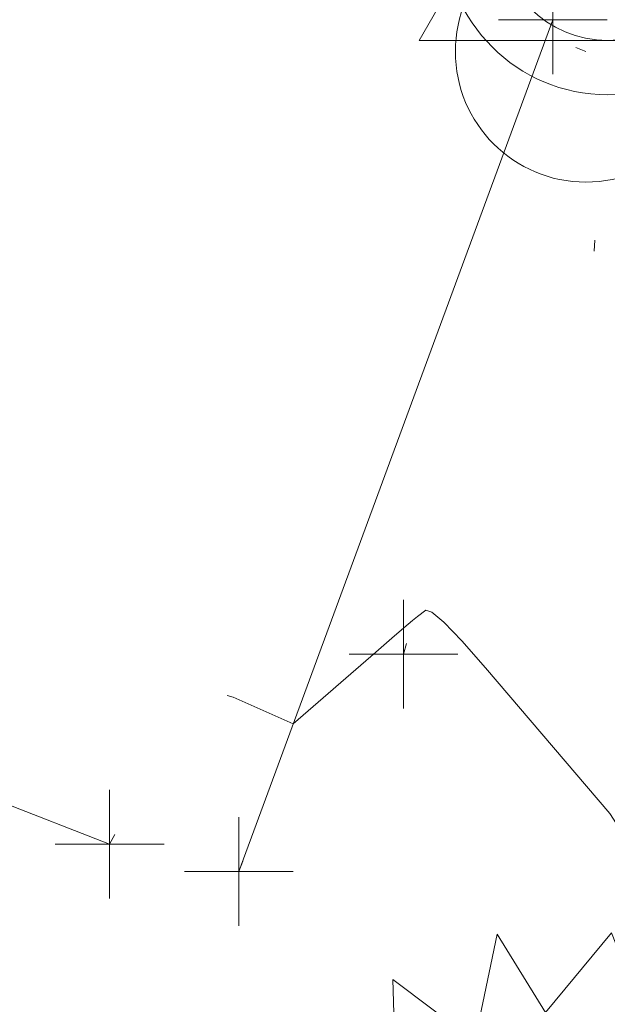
# Model space of a CAD drawing. Extents: x 413123 to 1465301, y 377724 to 504150.
# Tile 26 of 256: x 1463255 to 1463260, y 433196 to 433205. Entities that reach past the tile are written whole.
import ezdxf

# ---------------------------------------------------------------- set-up
doc = ezdxf.new("R2010")
doc.units = 0
doc.header["$MEASUREMENT"] = 0
for name, pattern in [('DGN Style 1', [8.732639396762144, 0.01453018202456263, -8.71810921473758]), ('DGN Style 3', [20.34225483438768, 14.53018202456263, -5.812072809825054]), ('DGN Style 5', [10.171127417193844, 4.35905460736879, -5.812072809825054]), ('ohcombex', [0])]:
    doc.linetypes.add(name, pattern=pattern)
for name, color, linetype, lineweight in [('DT_X_Contour_Minor', 136, 'DGN Style 3', 0), ('DT_X_Terrain_Ground_Line', 92, 'DGN Style 3', 13), ('GE_X_Cells', 40, 'Continuous', 0), ('PM_X_Parking_Lot_Stall', 7, 'DGN Style 5', 0), ('PV_X_Curb', 120, 'DGN Style 1', 0), ('PV_X_EOP', 7, 'DGN Style 3', 0), ('SV_Control_Point', 6, 'Continuous', 0), ('SV_X_Mon_Cells_Found', 7, 'Continuous', 0), ('UT_X_Overhead_Combined', 30, 'ohcombex', 0), ('VG_X_Cells', 3, 'Continuous', 0), ('VG_X_Flower_Bed', 3, 'DGN Style 1', 0)]:
    doc.layers.add(name, color=color, linetype=linetype, lineweight=lineweight)
doc.layers.add('SV_Observation (Construction)', color=97, linetype='DGN Style 1', lineweight=0, transparency=0.9)
doc.layers.add('SV_X_Shot_Marker (Construction)', color=40, linetype='Continuous', lineweight=0, transparency=0.5)

# ---------------------------------------------------------------- blocks, each defined once
blk = doc.blocks.new('PC_7')
at = {"layer": 'GE_X_Cells', "color": 52, "linetype": 'Continuous', "lineweight": 0}
blk.add_circle((1.455191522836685e-11, 0), 0.075, dxfattribs=at)
blk = doc.blocks.new('SVPT_2536')
at = {"layer": 'SV_X_Shot_Marker (Construction)', "transparency": 33554495}
for p, q in [((0, 0.02500000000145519), (0, -0.02499999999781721)), ((-0.02499999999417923, 3.637978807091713e-12), (0.02500000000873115, 3.637978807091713e-12))]:
    blk.add_line(p, q, dxfattribs=at)
blk.add_point((0, 3.637978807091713e-12), dxfattribs=at)
blk = doc.blocks.new('SVPT_2537')
at = {"layer": 'SV_X_Shot_Marker (Construction)', "transparency": 33554495}
for p, q in [((0, 0.02499999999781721), (0, -0.02500000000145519)), ((-0.02499999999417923, 0), (0.02499999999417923, 0))]:
    blk.add_line(p, q, dxfattribs=at)
blk.add_point((0, 0), dxfattribs=at)
blk = doc.blocks.new('SVPT_2538')
at = {"layer": 'SV_X_Shot_Marker (Construction)', "transparency": 33554495}
for p, q in [((0, 0.02500000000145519), (0, -0.02499999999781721)), ((-0.02500000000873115, 0), (0.02499999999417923, 0))]:
    blk.add_line(p, q, dxfattribs=at)
blk.add_point((0, 0), dxfattribs=at)
blk = doc.blocks.new('SHRUB_117')
at = {"layer": 'VG_X_Cells', "color": 3, "linetype": 'Continuous', "lineweight": 0, "flags": 128}
blk.add_lwpolyline([(-0.00424999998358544, 0.09050000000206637), (0.02600000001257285, 0.1272500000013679), (0.04675000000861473, 0.07458333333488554), (0.1013333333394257, 0.08358333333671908), (0.08441666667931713, 0.03300000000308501), (0.1316666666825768, 0.003250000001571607), (0.08883333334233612, -0.0334999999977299), (0.1013333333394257, -0.07916666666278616), (0.06366666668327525, -0.07574999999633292), (0.04741666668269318, -0.1214166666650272), (0.02600000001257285, -0.08683333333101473), (-0.007916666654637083, -0.127666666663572), (-0.0293333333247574, -0.08333333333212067), (-0.08033333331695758, -0.1048333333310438), (-0.07074999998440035, -0.05774999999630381), (-0.1113333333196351, -0.06191666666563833), (-0.08766666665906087, -0.02241666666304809), (-0.1260833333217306, 0.006000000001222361), (-0.08916666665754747, 0.01916666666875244), (-0.1194999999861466, 0.05933333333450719), (-0.07291666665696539, 0.05383333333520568), (-0.07441666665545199, 0.1057500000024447), (-0.03674999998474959, 0.07733333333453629), (-0.02641666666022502, 0.1265833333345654), (-0.00424999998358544, 0.09050000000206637)], dxfattribs=at)
at = {"layer": 'VG_X_Cells', "color": 3, "linetype": 'Continuous', "lineweight": 0}
blk.add_circle((-3.666660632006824e-05, 2.000001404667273e-05), 0.01152, dxfattribs=at)
blk = doc.blocks.new('SVPT_2539')
at = {"layer": 'SV_X_Shot_Marker (Construction)', "transparency": 33554495}
for p, q in [((0, 0.02500000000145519), (0, -0.02500000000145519)), ((-0.02499999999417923, 0), (0.02500000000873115, 0))]:
    blk.add_line(p, q, dxfattribs=at)
blk.add_point((0, 0), dxfattribs=at)
blk = doc.blocks.new('DefaultControlPointCell_3')
at = {"layer": 'SV_Control_Point'}
blk.add_arc((0, 0), 0.5, 0, 359.999994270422, dxfattribs=at)
blk.add_point((0, 0), dxfattribs=at)
blk.add_3dface([(-0.8660254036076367, -0.5), (0, 1), (0.866025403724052, -0.5)], dxfattribs=at)
blk = doc.blocks.new('*U5554', base_point=(1463158.719041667, 433438.2508333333, 579.5851666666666))
at = {"layer": 'DT_X_Contour_Minor', "elevation": 572.9999999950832, "flags": 128}
blk.add_lwpolyline([(1463265.762864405, 433189.8143797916), (1463265.64426718, 433190.4467499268), (1463265.583915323, 433190.6408740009), (1463265.453687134, 433190.9522304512), (1463265.253582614, 433191.3808192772), (1463264.983601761, 433191.9266404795), (1463264.170484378, 433193.53847352), (1463263.87303256, 433194.0847661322), (1463263.590515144, 433194.514769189), (1463263.322932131, 433194.8284826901), (1463263.07028352, 433195.0259066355), (1463261.926103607, 433195.6758760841), (1463261.220325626, 433196.232922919), (1463261.076023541, 433196.3563556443), (1463260.945593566, 433196.4879194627), (1463260.829035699, 433196.6276143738), (1463260.726349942, 433196.7754403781), (1463260.279517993, 433197.4842676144), (1463259.135237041, 433198.8223712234), (1463258.917063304, 433199.070539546), (1463258.752948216, 433199.2415715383), (1463258.642891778, 433199.3354672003), (1463258.586893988, 433199.3522265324), (1463258.509644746, 433199.2940696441), (1463258.463970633, 433199.2572973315), (1463258.384885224, 433199.1905980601), (1463258.272388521, 433199.0939718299), (1463258.126480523, 433198.9674186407), (1463257.367616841, 433198.3070075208), (1463256.813684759, 433198.5532302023), (1463256.500481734, 433198.6440860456), (1463255.798272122, 433198.8111295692), (1463254.707055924, 433199.054360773), (1463253.226833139, 433199.373779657), (1463245.411444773, 433201.0421723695)], dxfattribs=at)
blk = doc.blocks.new('IPF_20')
at = {"layer": 'SV_X_Mon_Cells_Found', "color": 7, "linetype": 'Continuous', "lineweight": 0, "flags": 128}
for points in [[(0.1007188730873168, 0.04000000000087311), (0.1183555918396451, 0.04000000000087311)], [(0.1095372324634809, -0.04000000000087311), (0.1095372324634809, 0.04000000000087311)], [(0.1878001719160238, -0.04000000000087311), (0.1878001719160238, 0.04000000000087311), (0.2142552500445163, 0.04000000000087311), (0.2170152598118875, 0.03936523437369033), (0.2208690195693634, 0.03810546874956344), (0.2225267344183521, 0.03684570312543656), (0.224175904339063, 0.03558593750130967), (0.2263804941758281, 0.03244140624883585), (0.2280382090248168, 0.02928710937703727), (0.2291405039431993, 0.02424804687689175), (0.2291405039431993, 0.01668945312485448), (0.2285850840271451, 0.01416992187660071), (0.2274827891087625, 0.01039062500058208), (0.2252781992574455, 0.005986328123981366), (0.2230736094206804, 0.004091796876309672), (0.2214244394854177, 0.002832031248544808), (0.2186644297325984, 0.001572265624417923), (0.2142552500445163, 0.0009472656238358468), (0.1878001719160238, 0.0009472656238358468)], [(0.3382677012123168, 0.04000000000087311), (0.3002342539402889, 0.04000000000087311), (0.3002342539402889, -0.04000000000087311)], [(0.3002342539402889, 0.0009472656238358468), (0.3272447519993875, 0.0009472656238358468)], [(0.1574913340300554, -0.02928710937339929), (0.1602427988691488, -0.02928710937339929), (0.1619005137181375, -0.03054687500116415), (0.1635496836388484, -0.03306640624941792), (0.1635496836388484, -0.03622070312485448), (0.1619005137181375, -0.03874023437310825), (0.1602427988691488, -0.04000000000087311), (0.1574913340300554, -0.04000000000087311), (0.1558336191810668, -0.03874023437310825), (0.1541844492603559, -0.03622070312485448), (0.1541844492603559, -0.03306640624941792), (0.1558336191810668, -0.03054687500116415), (0.1574913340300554, -0.02928710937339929)], [(0.2699254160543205, -0.02928710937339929), (0.2726768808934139, -0.02928710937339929), (0.2743345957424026, -0.03054687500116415), (0.2759837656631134, -0.03306640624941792), (0.2759837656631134, -0.03622070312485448), (0.2743345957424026, -0.03874023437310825), (0.2726768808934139, -0.04000000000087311), (0.2699254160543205, -0.04000000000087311), (0.2682677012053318, -0.03874023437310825), (0.266618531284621, -0.03622070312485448), (0.266618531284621, -0.03306640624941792), (0.2682677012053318, -0.03054687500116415), (0.2699254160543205, -0.02928710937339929)], [(0.3773948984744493, -0.02928710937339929), (0.3801463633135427, -0.02928710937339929), (0.3818040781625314, -0.03054687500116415), (0.3834532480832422, -0.03306640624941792), (0.3834532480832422, -0.03622070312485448), (0.3818040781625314, -0.03874023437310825), (0.3801463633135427, -0.04000000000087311), (0.3773948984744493, -0.04000000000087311), (0.3757371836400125, -0.03874023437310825), (0.3740880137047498, -0.03622070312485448), (0.3740880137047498, -0.03306640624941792), (0.3757371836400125, -0.03054687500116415), (0.3773948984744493, -0.02928710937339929)], [(0.1007188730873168, -0.04000000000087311), (0.1183555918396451, -0.04000000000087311)]]:
    blk.add_lwpolyline(points, dxfattribs=at)
at = {"layer": 'SV_X_Mon_Cells_Found', "color": 7, "linetype": 'Continuous', "lineweight": 0}
blk.add_circle((0, 0), 0.06, dxfattribs=at)

msp = doc.modelspace()

# ---------------------------------------------------------------- linework, layer by layer
at = {"layer": 'PM_X_Parking_Lot_Stall', "extrusion": (-0.01703618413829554, 0.006608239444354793, 0.9998330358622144), "elevation": -21492.49796457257, "flags": 128}
msp.add_lwpolyline([(-933050.1608042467, 1207366.058177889), (-933050.1608042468, 1207354.230481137)], dxfattribs=at)
at = {"layer": 'PV_X_Curb'}
for points, knots in [([(1463034.114341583, 433358.5354235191, 570.967442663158), (1463034.382762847, 433357.8525596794, 570.9829174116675), (1463034.902669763, 433356.6746703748, 570.9791408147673), (1463036.322057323, 433354.5205973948, 570.6849760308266), (1463037.748960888, 433352.2020754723, 570.6878951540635), (1463040.018756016, 433349.1857511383, 570.9427811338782), (1463042.639031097, 433346.7780487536, 570.7955674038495), (1463044.970687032, 433345.5933757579, 570.8824061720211), (1463045.921303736, 433345.2188641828, 570.878208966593), (1463051.106075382, 433343.1762354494, 570.8553169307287), (1463056.290847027, 433341.1336067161, 570.8324248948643), (1463061.475618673, 433339.0909779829, 570.809532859), (1463062.018547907, 433338.9041474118, 570.7725412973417), (1463062.561477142, 433338.7173168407, 570.7355497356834), (1463063.104406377, 433338.5304862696, 570.6985581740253), (1463069.657625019, 433335.9461940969, 570.7210719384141), (1463076.21084366, 433333.3619019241, 570.7435857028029), (1463082.764062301, 433330.7776097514, 570.7660994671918), (1463087.246478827, 433329.0023655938, 570.8028168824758), (1463091.728895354, 433327.2271214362, 570.8395342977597), (1463096.211311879, 433325.4518772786, 570.8762517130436), (1463096.878442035, 433325.1897515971, 570.9638925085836), (1463097.545572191, 433324.9276259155, 571.0515333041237), (1463098.212702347, 433324.6655002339, 571.1391740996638), (1463104.831686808, 433322.094946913, 571.1640382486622), (1463111.45067127, 433319.524393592, 571.1889023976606), (1463118.069655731, 433316.953840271, 571.2137665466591), (1463125.957183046, 433313.9138789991, 571.1851535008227), (1463133.844710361, 433310.8739177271, 571.1565404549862), (1463141.732237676, 433307.8339564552, 571.1279274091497), (1463145.767175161, 433306.241790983, 571.1313455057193), (1463149.802112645, 433304.6496255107, 571.134763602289), (1463153.83705013, 433303.0574600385, 571.1381816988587), (1463154.355066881, 433302.8054079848, 571.0924572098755), (1463154.873083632, 433302.5533559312, 571.0467327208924), (1463155.391100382, 433302.3013038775, 571.0010082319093), (1463159.740180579, 433300.5574304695, 571.007755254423), (1463164.089260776, 433298.8135570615, 571.0145022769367), (1463168.438340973, 433297.0696836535, 571.0212492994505), (1463173.76020955, 433294.9893866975, 571.0517121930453), (1463179.082078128, 433292.9090897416, 571.0821750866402), (1463184.403946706, 433290.8287927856, 571.1126379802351), (1463184.927832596, 433290.6024130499, 571.183469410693), (1463185.451718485, 433290.3760333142, 571.254300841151), (1463185.975604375, 433290.1496535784, 571.3251322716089), (1463193.283059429, 433287.4009373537, 571.3274320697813), (1463200.590514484, 433284.6522211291, 571.3297318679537), (1463207.897969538, 433281.9035049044, 571.3320316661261), (1463214.611583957, 433279.3049910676, 571.3660593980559), (1463221.325198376, 433276.7064772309, 571.4000871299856), (1463228.038812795, 433274.1079633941, 571.4341148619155), (1463234.876881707, 433271.4003319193, 571.5030017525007), (1463241.714950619, 433268.6927004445, 571.5718886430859), (1463248.553019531, 433265.9850689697, 571.6407755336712), (1463252.53367608, 433264.4224603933, 571.6987979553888), (1463256.514332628, 433262.8598518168, 571.7568203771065), (1463260.494989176, 433261.2972432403, 571.8148427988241), (1463261.18962272, 433261.0748617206, 571.7422662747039), (1463261.884256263, 433260.8524802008, 571.6696897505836), (1463262.578889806, 433260.6300986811, 571.5971132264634), (1463267.974277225, 433258.4984942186, 571.5913249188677), (1463273.369664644, 433256.3668897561, 571.5855366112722), (1463278.765052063, 433254.2352852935, 571.5797483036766), (1463284.039124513, 433252.1341649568, 571.626583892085), (1463289.313196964, 433250.0330446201, 571.6734194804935), (1463294.587269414, 433247.9319242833, 571.7202550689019), (1463295.147837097, 433247.7325865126, 571.8045569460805), (1463295.70840478, 433247.533248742, 571.8888588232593), (1463296.268972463, 433247.3339109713, 571.9731607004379), (1463303.262539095, 433244.6091737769, 572.0038664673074), (1463310.256105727, 433241.8844365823, 572.034572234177), (1463317.249672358, 433239.1596993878, 572.0652780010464), (1463324.8255847, 433236.206749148, 572.1003223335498), (1463332.401497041, 433233.2537989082, 572.1353666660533), (1463339.977409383, 433230.3008486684, 572.1704109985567), (1463346.624217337, 433227.6724527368, 572.1699621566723), (1463353.271025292, 433225.044056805, 572.1695133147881), (1463359.917833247, 433222.4156608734, 572.1690644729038), (1463363.666535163, 433220.9685334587, 572.1740861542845), (1463367.415237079, 433219.521406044, 572.1791078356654), (1463371.163938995, 433218.0742786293, 572.1841295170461), (1463371.754596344, 433217.8301906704, 572.1047293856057), (1463372.345253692, 433217.5861027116, 572.0253292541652), (1463372.935911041, 433217.3420147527, 571.9459291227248), (1463380.338603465, 433214.4611246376, 571.9041823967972), (1463387.741295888, 433211.5802345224, 571.8624356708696), (1463395.143988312, 433208.6993444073, 571.8206889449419), (1463403.121855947, 433205.5721027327, 571.8539167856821), (1463411.099723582, 433202.4448610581, 571.8871446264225), (1463419.077591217, 433199.3176193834, 571.9203724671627), (1463419.407565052, 433199.1647159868, 571.9396248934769), (1463419.737538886, 433199.0118125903, 571.9588773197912), (1463420.067512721, 433198.8589091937, 571.9781297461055)], [0, 0, 0, 0, 0.004163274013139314, 0.007301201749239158, 0.0146979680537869, 0.01957460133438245, 0.02877745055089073, 0.03448275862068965, 0.03448275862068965, 0.03448275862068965, 0.06896551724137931, 0.06896551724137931, 0.06896551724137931, 0.1034482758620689, 0.1034482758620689, 0.1034482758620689, 0.1379310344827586, 0.1379310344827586, 0.1379310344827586, 0.1724137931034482, 0.1724137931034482, 0.1724137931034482, 0.2068965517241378, 0.2068965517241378, 0.2068965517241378, 0.2413793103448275, 0.2413793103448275, 0.2413793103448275, 0.2758620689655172, 0.2758620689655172, 0.2758620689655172, 0.3103448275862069, 0.3103448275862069, 0.3103448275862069, 0.3448275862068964, 0.3448275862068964, 0.3448275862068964, 0.3793103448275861, 0.3793103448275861, 0.3793103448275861, 0.4137931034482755, 0.4137931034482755, 0.4137931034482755, 0.4482758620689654, 0.4482758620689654, 0.4482758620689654, 0.4827586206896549, 0.4827586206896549, 0.4827586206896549, 0.5172413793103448, 0.5172413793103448, 0.5172413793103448, 0.5517241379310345, 0.5517241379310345, 0.5517241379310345, 0.5862068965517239, 0.5862068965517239, 0.5862068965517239, 0.6206896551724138, 0.6206896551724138, 0.6206896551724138, 0.6551724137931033, 0.6551724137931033, 0.6551724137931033, 0.6896551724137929, 0.6896551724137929, 0.6896551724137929, 0.7241379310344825, 0.7241379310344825, 0.7241379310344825, 0.7586206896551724, 0.7586206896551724, 0.7586206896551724, 0.7931034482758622, 0.7931034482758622, 0.7931034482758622, 0.8275862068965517, 0.8275862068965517, 0.8275862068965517, 0.8620689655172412, 0.8620689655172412, 0.8620689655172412, 0.8965517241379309, 0.8965517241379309, 0.8965517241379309, 0.9310344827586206, 0.9310344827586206, 0.9310344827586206, 0.9655172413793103, 0.9655172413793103, 0.9655172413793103, 1, 1, 1, 1]), ([(1463694.730807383, 433042.1012902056, 573.2000085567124), (1463688.122071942, 433044.6665198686, 573.2117681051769), (1463681.5133365, 433047.2317495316, 573.2235276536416), (1463674.904601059, 433049.7969791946, 573.2352872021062), (1463669.906627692, 433051.7384291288, 573.2422034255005), (1463664.908654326, 433053.679879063, 573.249119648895), (1463659.910680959, 433055.6213289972, 573.2560358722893), (1463659.31440991, 433055.8530469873, 573.3282538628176), (1463658.718138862, 433056.0847649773, 573.400471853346), (1463658.121867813, 433056.3164829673, 573.4726898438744), (1463656.811811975, 433056.8455353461, 573.4691755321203), (1463655.501756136, 433057.3745877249, 573.4656612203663), (1463654.191700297, 433057.9036401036, 573.4621469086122), (1463647.078403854, 433060.7016199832, 573.4311409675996), (1463639.965107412, 433063.4995998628, 573.4001350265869), (1463632.851810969, 433066.2975797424, 573.3691290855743), (1463626.603526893, 433068.7760307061, 573.3262890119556), (1463620.355242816, 433071.25448167, 573.2834489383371), (1463614.10695874, 433073.7329326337, 573.2406088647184), (1463606.821724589, 433076.5483492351, 573.1778320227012), (1463599.536490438, 433079.3637658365, 573.1150551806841), (1463592.251256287, 433082.1791824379, 573.052278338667), (1463585.048675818, 433085.0513616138, 572.9767093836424), (1463577.846095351, 433087.9235407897, 572.901140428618), (1463570.643514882, 433090.7957199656, 572.8255714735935), (1463568.520856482, 433091.6009161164, 572.8136526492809), (1463566.398198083, 433092.4061122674, 572.8017338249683), (1463564.275539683, 433093.2113084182, 572.7898150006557), (1463563.658286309, 433093.4932407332, 572.723361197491), (1463563.041032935, 433093.7751730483, 572.6569073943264), (1463562.423779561, 433094.0571053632, 572.5904535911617), (1463557.897842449, 433095.8076798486, 572.5495712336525), (1463553.371905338, 433097.5582543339, 572.5086888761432), (1463548.845968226, 433099.3088288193, 572.4678065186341), (1463541.746736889, 433102.0973839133, 572.4116307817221), (1463534.647505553, 433104.8859390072, 572.3554550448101), (1463527.548274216, 433107.6744941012, 572.2992793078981), (1463527.099574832, 433107.8541490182, 572.3819727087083), (1463526.650875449, 433108.0338039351, 572.4646661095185), (1463526.202176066, 433108.2134588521, 572.5473595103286), (1463518.442801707, 433111.2934591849, 572.5872886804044), (1463510.683427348, 433114.3734595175, 572.6272178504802), (1463502.924052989, 433117.4534598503, 572.6671470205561), (1463495.101662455, 433120.5759616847, 572.6180249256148), (1463487.279271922, 433123.6984635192, 572.5689028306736), (1463479.456881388, 433126.8209653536, 572.5197807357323), (1463474.540841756, 433128.7396558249, 572.5305568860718), (1463469.624802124, 433130.6583462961, 572.5413330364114), (1463464.708762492, 433132.5770367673, 572.5521091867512), (1463464.15178183, 433132.7738995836, 572.4839343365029), (1463463.594801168, 433132.9707623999, 572.4157594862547), (1463463.037820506, 433133.1676252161, 572.3475846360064), (1463455.395093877, 433136.1460172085, 572.2965798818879), (1463447.752367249, 433139.1244092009, 572.2455751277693), (1463440.10964062, 433142.1028011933, 572.1945703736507), (1463439.463345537, 433142.3911085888, 572.2249332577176), (1463438.817050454, 433142.6794159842, 572.2552961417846), (1463438.170755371, 433142.9677233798, 572.2856590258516), (1463431.589276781, 433145.5431962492, 572.3185177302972), (1463425.007798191, 433148.1186691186, 572.351376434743), (1463418.4263196, 433150.6941419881, 572.3842351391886), (1463413.565512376, 433152.6091060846, 572.3506952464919), (1463408.704705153, 433154.5240701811, 572.3171553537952), (1463403.843897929, 433156.4390342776, 572.2836154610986), (1463402.295983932, 433157.0721267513, 572.2966227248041), (1463400.748069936, 433157.7052192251, 572.3096299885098), (1463399.20015594, 433158.3383116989, 572.3226372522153), (1463398.571326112, 433158.6030358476, 572.2531442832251), (1463397.942496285, 433158.8677599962, 572.1836513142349), (1463397.313666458, 433159.1324841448, 572.1141583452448), (1463389.499427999, 433162.1494767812, 572.1431257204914), (1463381.68518954, 433165.1664694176, 572.172093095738), (1463373.87095108, 433168.1834620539, 572.2010604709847), (1463373.202610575, 433168.4242856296, 572.2485422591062), (1463372.53427007, 433168.6651092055, 572.2960240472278), (1463371.865929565, 433168.9059327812, 572.3435058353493), (1463366.852918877, 433170.8940812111, 572.309207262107), (1463361.839908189, 433172.882229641, 572.2749086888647), (1463356.826897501, 433174.8703780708, 572.2406101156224), (1463350.263613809, 433177.4130764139, 572.2105829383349), (1463343.700330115, 433179.955774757, 572.1805557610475), (1463337.137046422, 433182.4984731, 572.1505285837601), (1463332.732110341, 433184.1753668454, 572.1399057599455), (1463328.327174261, 433185.8522605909, 572.129282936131), (1463323.922238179, 433187.5291543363, 572.1186601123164), (1463323.550514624, 433187.6736224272, 572.0672464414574), (1463323.17879107, 433187.8180905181, 572.0158327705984), (1463322.807067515, 433187.9625586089, 571.9644190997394), (1463314.242457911, 433191.4677850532, 571.9189611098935), (1463305.677848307, 433194.9730114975, 571.8735031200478), (1463297.113238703, 433198.4782379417, 571.8280451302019), (1463296.447798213, 433198.6498683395, 571.8729159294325), (1463295.782357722, 433198.8214987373, 571.917786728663), (1463295.116917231, 433198.9931291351, 571.9626575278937), (1463288.43623397, 433201.6173953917, 571.9595616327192), (1463281.755550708, 433204.2416616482, 571.9564657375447), (1463275.074867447, 433206.8659279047, 571.9533698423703), (1463270.698621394, 433208.5836220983, 571.955071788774), (1463266.322375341, 433210.3013162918, 571.9567737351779), (1463261.946129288, 433212.0190104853, 571.9584756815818), (1463261.255964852, 433212.2907585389, 571.8814296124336), (1463260.565800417, 433212.5625065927, 571.8043835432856), (1463259.875635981, 433212.8342546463, 571.7273374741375), (1463253.221984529, 433215.4661261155, 571.684237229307), (1463246.568333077, 433218.0979975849, 571.6411369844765), (1463239.914681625, 433220.7298690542, 571.5980367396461), (1463232.697418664, 433223.5591135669, 571.584901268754), (1463225.480155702, 433226.3883580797, 571.5717657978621), (1463218.262892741, 433229.2176025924, 571.5586303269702), (1463212.689928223, 433231.3845503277, 571.501804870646), (1463207.116963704, 433233.5514980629, 571.4449794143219), (1463201.543999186, 433235.7184457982, 571.3881539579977), (1463197.702392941, 433237.2969398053, 571.3824755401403), (1463193.860786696, 433238.8754338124, 571.376797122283), (1463190.01918045, 433240.4539278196, 571.3711187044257), (1463189.420555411, 433240.6641899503, 571.4587546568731), (1463188.821930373, 433240.874452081, 571.5463906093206), (1463188.223305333, 433241.0847142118, 571.6340265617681), (1463185.054584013, 433242.3131517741, 571.6250500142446), (1463181.885862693, 433243.5415893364, 571.6160734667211), (1463178.717141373, 433244.7700268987, 571.6070969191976), (1463171.181422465, 433247.7347391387, 571.5342143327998), (1463163.645703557, 433250.6994513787, 571.4613317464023), (1463156.10998465, 433253.6641636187, 571.3884491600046), (1463148.761307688, 433256.5197229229, 571.322577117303), (1463141.412630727, 433259.3752822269, 571.2567050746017), (1463134.063953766, 433262.2308415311, 571.1908330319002), (1463126.984343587, 433264.9936274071, 571.2120531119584), (1463119.904733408, 433267.756413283, 571.2332731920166), (1463112.82512323, 433270.519199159, 571.2544932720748), (1463106.948373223, 433272.8554993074, 571.272380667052), (1463101.071623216, 433275.1917994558, 571.290268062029), (1463095.19487321, 433277.5280996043, 571.3081554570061), (1463087.382378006, 433280.5556578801, 571.2445784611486), (1463079.569882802, 433283.583216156, 571.1810014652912), (1463071.757387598, 433286.6107744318, 571.1174244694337), (1463067.011834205, 433288.4980060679, 571.0790224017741), (1463062.266280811, 433290.385237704, 571.0406203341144), (1463057.520727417, 433292.27246934, 571.0022182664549), (1463052.596696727, 433294.1302708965, 570.9741905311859), (1463047.672666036, 433295.988072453, 570.946162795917), (1463042.748635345, 433297.8458740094, 570.9181350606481), (1463040.996474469, 433298.028892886, 570.6600759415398), (1463037.884741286, 433298.0614564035, 570.3732611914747), (1463033.533792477, 433297.4811137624, 570.213053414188), (1463028.578927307, 433295.8351240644, 570.8846791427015), (1463025.750437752, 433293.3300609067, 570.5443428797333), (1463024.222435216, 433291.00068514, 570.5092220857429), (1463023.412434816, 433289.7658735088, 570.490604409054), (1463022.602434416, 433288.5310618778, 570.4719867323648), (1463021.792434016, 433287.2962502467, 570.4533690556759), (1463021.001432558, 433285.3732457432, 570.5012869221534), (1463020.2104311, 433283.4502412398, 570.549204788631), (1463019.419429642, 433281.5272367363, 570.5971226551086), (1463018.531487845, 433279.3825151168, 570.6481372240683), (1463017.643546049, 433277.2377934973, 570.6991517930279), (1463016.755604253, 433275.0930718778, 570.7501663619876), (1463014.741467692, 433270.0950215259, 570.9656913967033), (1463012.727331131, 433265.096971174, 571.181216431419), (1463010.71319457, 433260.0989208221, 571.3967414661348)], [0, 0, 0, 0, 0.01923076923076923, 0.01923076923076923, 0.01923076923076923, 0.03846153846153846, 0.03846153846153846, 0.03846153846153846, 0.05769230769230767, 0.05769230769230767, 0.05769230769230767, 0.07692307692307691, 0.07692307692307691, 0.07692307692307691, 0.09615384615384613, 0.09615384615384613, 0.09615384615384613, 0.1153846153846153, 0.1153846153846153, 0.1153846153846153, 0.1346153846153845, 0.1346153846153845, 0.1346153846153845, 0.1538461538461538, 0.1538461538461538, 0.1538461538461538, 0.1730769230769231, 0.1730769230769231, 0.1730769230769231, 0.1923076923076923, 0.1923076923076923, 0.1923076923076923, 0.2115384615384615, 0.2115384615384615, 0.2115384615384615, 0.2307692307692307, 0.2307692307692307, 0.2307692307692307, 0.25, 0.25, 0.25, 0.269230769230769, 0.269230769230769, 0.269230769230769, 0.2884615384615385, 0.2884615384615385, 0.2884615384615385, 0.3076923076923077, 0.3076923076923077, 0.3076923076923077, 0.3269230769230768, 0.3269230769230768, 0.3269230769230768, 0.3461538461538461, 0.3461538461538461, 0.3461538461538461, 0.3653846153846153, 0.3653846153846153, 0.3653846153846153, 0.3846153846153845, 0.3846153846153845, 0.3846153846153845, 0.4038461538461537, 0.4038461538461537, 0.4038461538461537, 0.423076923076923, 0.423076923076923, 0.423076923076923, 0.4423076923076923, 0.4423076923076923, 0.4423076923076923, 0.4615384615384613, 0.4615384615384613, 0.4615384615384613, 0.4807692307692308, 0.4807692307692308, 0.4807692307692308, 0.5, 0.5, 0.5, 0.5192307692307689, 0.5192307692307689, 0.5192307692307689, 0.538461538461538, 0.538461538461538, 0.538461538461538, 0.5576923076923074, 0.5576923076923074, 0.5576923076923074, 0.576923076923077, 0.576923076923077, 0.576923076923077, 0.5961538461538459, 0.5961538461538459, 0.5961538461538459, 0.6153846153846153, 0.6153846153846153, 0.6153846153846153, 0.6346153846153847, 0.6346153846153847, 0.6346153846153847, 0.6538461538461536, 0.6538461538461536, 0.6538461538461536, 0.673076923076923, 0.673076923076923, 0.673076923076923, 0.6923076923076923, 0.6923076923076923, 0.6923076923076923, 0.7115384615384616, 0.7115384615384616, 0.7115384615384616, 0.7307692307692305, 0.7307692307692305, 0.7307692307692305, 0.7499999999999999, 0.7499999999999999, 0.7499999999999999, 0.7692307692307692, 0.7692307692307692, 0.7692307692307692, 0.7884615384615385, 0.7884615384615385, 0.7884615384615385, 0.8076923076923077, 0.8076923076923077, 0.8076923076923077, 0.826923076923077, 0.826923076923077, 0.826923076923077, 0.846153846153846, 0.846153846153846, 0.846153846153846, 0.8653846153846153, 0.8653846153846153, 0.8653846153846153, 0.8846153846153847, 0.8846153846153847, 0.8846153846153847, 0.9038461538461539, 0.9038461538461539, 0.9038461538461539, 0.9087225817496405, 0.9125585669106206, 0.9159702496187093, 0.9230769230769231, 0.9230769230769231, 0.9230769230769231, 0.9423076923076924, 0.9423076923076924, 0.9423076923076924, 0.9615384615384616, 0.9615384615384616, 0.9615384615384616, 0.9807692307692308, 0.9807692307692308, 0.9807692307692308, 1, 1, 1, 1])]:
    msp.add_open_spline(points, degree=3, knots=knots, dxfattribs=at)
at = {"layer": 'PV_X_EOP', "extrusion": (0.04469196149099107, 0.121256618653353, 0.9916145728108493), "elevation": 118492.1989892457, "flags": 128}
msp.add_lwpolyline([(-1223156.13402419, -904781.3321412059), (-1223156.13402419, -904789.7464363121)], dxfattribs=at)
at = {"layer": 'PV_X_EOP'}
for points, knots in [([(1463033.539703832, 433358.668730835, 570.9312826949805), (1463033.78085339, 433357.7791180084, 570.9319642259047), (1463034.311810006, 433356.414696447, 570.9129230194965), (1463035.936664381, 433354.210215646, 570.7574772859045), (1463037.392149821, 433351.9520015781, 570.7191112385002), (1463039.598433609, 433348.7987445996, 570.7996873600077), (1463042.441302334, 433346.5539274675, 570.6747714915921), (1463044.712350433, 433345.0075174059, 570.6881225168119), (1463045.691659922, 433344.6760572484, 570.6008205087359), (1463046.330306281, 433344.4598990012, 570.5438874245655), (1463046.96895264, 433344.243740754, 570.486954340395), (1463047.607598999, 433344.0275825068, 570.4300212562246), (1463047.46569072, 433343.5095853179, 570.4737916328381), (1463047.32378244, 433342.9915881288, 570.5175620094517), (1463047.181874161, 433342.4735909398, 570.5613323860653), (1463047.962688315, 433342.1715041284, 570.5523071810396), (1463048.74350247, 433341.8694173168, 570.5432819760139), (1463049.524316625, 433341.5673305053, 570.5342567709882), (1463049.723445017, 433342.0454324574, 570.5031497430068), (1463049.92257341, 433342.5235344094, 570.4720427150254), (1463050.121701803, 433343.0016363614, 570.4409356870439), (1463054.363252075, 433341.3299102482, 570.4898514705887), (1463058.604802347, 433339.658184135, 570.5387672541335), (1463062.84635262, 433337.9864580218, 570.5876830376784), (1463069.380437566, 433335.4247592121, 570.6248076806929), (1463075.914522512, 433332.8630604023, 570.6619323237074), (1463082.448607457, 433330.3013615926, 570.699056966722), (1463087.637972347, 433328.22388055, 570.7205322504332), (1463092.827337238, 433326.1463995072, 570.7420075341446), (1463098.016702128, 433324.0689184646, 570.7634828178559), (1463104.657268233, 433321.5116641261, 570.769767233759), (1463111.297834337, 433318.9544097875, 570.7760516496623), (1463117.938400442, 433316.3971554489, 570.7823360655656), (1463125.924840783, 433313.2674390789, 570.73748834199), (1463133.911281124, 433310.1377227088, 570.6926406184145), (1463141.897721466, 433307.0080063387, 570.647792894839), (1463141.717745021, 433306.5125578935, 570.6799613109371), (1463141.537768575, 433306.0171094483, 570.7121297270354), (1463141.35779213, 433305.5216610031, 570.7442981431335), (1463142.229950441, 433305.2201381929, 570.7485050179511), (1463143.102108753, 433304.9186153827, 570.7527118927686), (1463143.974267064, 433304.6170925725, 570.7569187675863), (1463144.185348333, 433305.0788176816, 570.735481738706), (1463144.396429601, 433305.5405427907, 570.7140447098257), (1463144.607510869, 433306.0022678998, 570.6926076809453), (1463147.58473388, 433304.8543661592, 570.7341019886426), (1463150.56195689, 433303.7064644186, 570.7755962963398), (1463153.539179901, 433302.558562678, 570.817090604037), (1463158.44037952, 433300.5705139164, 570.826934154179), (1463163.341579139, 433298.5824651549, 570.8367777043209), (1463168.242778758, 433296.5944163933, 570.8466212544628), (1463174.091388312, 433294.2251577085, 570.8787504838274), (1463179.939997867, 433291.8558990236, 570.9108797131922), (1463185.788607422, 433289.4866403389, 570.9430089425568), (1463193.090936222, 433286.8080451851, 571.0096381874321), (1463200.393265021, 433284.1294500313, 571.0762674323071), (1463207.695593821, 433281.4508548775, 571.1428966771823), (1463214.34865388, 433278.828976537, 571.1804566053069), (1463221.001713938, 433276.2070981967, 571.2180165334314), (1463227.654773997, 433273.5852198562, 571.2555764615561), (1463234.593717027, 433270.8614597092, 571.311327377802), (1463241.532660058, 433268.1376995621, 571.3670782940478), (1463248.471603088, 433265.413939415, 571.4228292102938), (1463251.006317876, 433264.4249023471, 571.4376305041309), (1463253.541032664, 433263.4358652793, 571.452431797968), (1463256.075747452, 433262.4468282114, 571.4672330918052), (1463255.94008792, 433261.9072334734, 571.4705339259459), (1463255.804428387, 433261.3676387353, 571.4738347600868), (1463255.668768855, 433260.8280439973, 571.4771355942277), (1463256.445551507, 433260.5848901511, 571.4871075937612), (1463257.222334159, 433260.3417363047, 571.4970795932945), (1463257.999116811, 433260.0985824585, 571.507051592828), (1463258.226294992, 433260.5106164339, 571.4958264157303), (1463258.453473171, 433260.9226504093, 571.4846012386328), (1463258.680651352, 433261.3346843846, 571.4733760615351), (1463259.925804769, 433260.8493021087, 571.4829525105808), (1463261.170958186, 433260.3639198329, 571.4925289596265), (1463262.416111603, 433259.878537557, 571.5021054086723), (1463267.791649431, 433257.7869022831, 571.5241727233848), (1463273.167187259, 433255.6952670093, 571.5462400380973), (1463278.542725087, 433253.6036317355, 571.5683073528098), (1463284.352399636, 433251.3217999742, 571.5814787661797), (1463290.162074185, 433249.039968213, 571.5946501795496), (1463295.971748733, 433246.7581364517, 571.6078215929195), (1463302.949122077, 433244.0521724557, 571.6351321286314), (1463309.926495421, 433241.3462084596, 571.6624426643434), (1463316.903868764, 433238.6402444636, 571.6897532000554), (1463324.563747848, 433235.6405621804, 571.7285381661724), (1463332.223626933, 433232.6408798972, 571.7673231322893), (1463339.883506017, 433229.641197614, 571.8061080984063), (1463346.449952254, 433227.0690864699, 571.8205958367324), (1463353.01639849, 433224.4969753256, 571.8350835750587), (1463359.582844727, 433221.9248641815, 571.8495713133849), (1463363.961849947, 433220.2403229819, 571.8408310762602), (1463368.340855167, 433218.5557817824, 571.8320908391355), (1463372.719860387, 433216.8712405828, 571.8233506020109), (1463380.126525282, 433213.9587859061, 571.7905530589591), (1463387.533190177, 433211.0463312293, 571.7577555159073), (1463394.939855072, 433208.1338765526, 571.7249579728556), (1463402.425974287, 433205.1637758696, 571.7534560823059), (1463409.912093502, 433202.1936751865, 571.7819541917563), (1463417.398212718, 433199.2235745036, 571.8104523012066), (1463417.229394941, 433198.7682275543, 571.8194733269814), (1463417.060577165, 433198.3128806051, 571.8284943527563), (1463416.891759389, 433197.8575336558, 571.8375153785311), (1463417.692446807, 433197.4966240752, 571.8487103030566), (1463418.493134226, 433197.1357144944, 571.859905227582), (1463419.293821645, 433196.7748049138, 571.8711001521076), (1463419.475032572, 433197.247288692, 571.8477905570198), (1463419.6562435, 433197.7197724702, 571.8244809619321), (1463419.837454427, 433198.1922562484, 571.8011713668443), (1463419.83781155, 433198.2226624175, 571.7953862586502), (1463419.838168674, 433198.2530685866, 571.789601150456), (1463419.838525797, 433198.2834747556, 571.7838160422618)], [0, 0, 0, 0, 0.003968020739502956, 0.006425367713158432, 0.01199892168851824, 0.01581541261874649, 0.02326256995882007, 0.02777777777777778, 0.02777777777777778, 0.02777777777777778, 0.05555555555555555, 0.05555555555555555, 0.05555555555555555, 0.08333333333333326, 0.08333333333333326, 0.08333333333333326, 0.1111111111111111, 0.1111111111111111, 0.1111111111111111, 0.1388888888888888, 0.1388888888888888, 0.1388888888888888, 0.1666666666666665, 0.1666666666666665, 0.1666666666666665, 0.1944444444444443, 0.1944444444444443, 0.1944444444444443, 0.2222222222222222, 0.2222222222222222, 0.2222222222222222, 0.25, 0.25, 0.25, 0.2777777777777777, 0.2777777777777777, 0.2777777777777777, 0.3055555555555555, 0.3055555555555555, 0.3055555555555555, 0.333333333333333, 0.333333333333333, 0.333333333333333, 0.3611111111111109, 0.3611111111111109, 0.3611111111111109, 0.3888888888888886, 0.3888888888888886, 0.3888888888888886, 0.4166666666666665, 0.4166666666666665, 0.4166666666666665, 0.4444444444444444, 0.4444444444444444, 0.4444444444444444, 0.472222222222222, 0.472222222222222, 0.472222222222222, 0.5, 0.5, 0.5, 0.5277777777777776, 0.5277777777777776, 0.5277777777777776, 0.5555555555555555, 0.5555555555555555, 0.5555555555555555, 0.5833333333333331, 0.5833333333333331, 0.5833333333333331, 0.6111111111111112, 0.6111111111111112, 0.6111111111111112, 0.638888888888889, 0.638888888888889, 0.638888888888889, 0.6666666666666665, 0.6666666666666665, 0.6666666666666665, 0.6944444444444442, 0.6944444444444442, 0.6944444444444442, 0.722222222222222, 0.722222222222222, 0.722222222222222, 0.7499999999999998, 0.7499999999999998, 0.7499999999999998, 0.7777777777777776, 0.7777777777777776, 0.7777777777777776, 0.8055555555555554, 0.8055555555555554, 0.8055555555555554, 0.8333333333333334, 0.8333333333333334, 0.8333333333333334, 0.861111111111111, 0.861111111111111, 0.861111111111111, 0.8888888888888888, 0.8888888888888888, 0.8888888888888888, 0.9166666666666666, 0.9166666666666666, 0.9166666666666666, 0.9444444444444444, 0.9444444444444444, 0.9444444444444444, 0.9722222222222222, 0.9722222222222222, 0.9722222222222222, 1, 1, 1, 1]), ([(1463695.37345491, 433042.3269481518, 573.2056029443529), (1463695.118355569, 433042.4173281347, 573.1929567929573), (1463694.863256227, 433042.5077081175, 573.1803106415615), (1463694.608156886, 433042.5980881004, 573.1676644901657), (1463688.127196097, 433045.133574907, 573.1638691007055), (1463681.646235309, 433047.6690617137, 573.1600737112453), (1463675.165274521, 433050.2045485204, 573.1562783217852), (1463668.255959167, 433052.9440202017, 573.1540820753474), (1463661.346643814, 433055.6834918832, 573.1518858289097), (1463654.437328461, 433058.4229635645, 573.149689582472), (1463647.338400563, 433061.2071824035, 573.1301154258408), (1463640.239472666, 433063.9914012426, 573.1105412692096), (1463633.140544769, 433066.7756200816, 573.0909671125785), (1463626.823799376, 433069.2202639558, 573.0453158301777), (1463620.507053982, 433071.6649078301, 572.999664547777), (1463614.190308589, 433074.1095517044, 572.9540132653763), (1463606.930945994, 433076.9629614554, 572.8967218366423), (1463599.671583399, 433079.8163712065, 572.8394304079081), (1463592.412220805, 433082.6697809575, 572.7821389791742), (1463585.208613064, 433085.5359198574, 572.7224006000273), (1463578.005005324, 433088.4020587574, 572.6626622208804), (1463570.801397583, 433091.2681976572, 572.6029238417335), (1463563.539543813, 433094.1288766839, 572.5195568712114), (1463556.277690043, 433096.9895557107, 572.4361899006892), (1463549.015836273, 433099.8502347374, 572.3528229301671), (1463541.464235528, 433102.896740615, 572.3143753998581), (1463533.912634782, 433105.9432464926, 572.2759278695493), (1463526.361034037, 433108.9897523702, 572.2374803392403), (1463524.510466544, 433109.6486739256, 572.222419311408), (1463522.659899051, 433110.307595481, 572.2073582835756), (1463520.809331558, 433110.9665170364, 572.1922972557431), (1463520.996148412, 433111.478044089, 572.2051758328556), (1463521.182965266, 433111.9895711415, 572.2180544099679), (1463521.36978212, 433112.5010981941, 572.2309329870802), (1463520.520611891, 433112.8412018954, 572.2365752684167), (1463519.671441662, 433113.1813055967, 572.2422175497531), (1463518.822271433, 433113.5214092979, 572.2478598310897), (1463518.644435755, 433113.0349413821, 572.2388127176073), (1463518.466600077, 433112.5484734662, 572.229765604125), (1463518.288764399, 433112.0620055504, 572.2207184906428), (1463514.835464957, 433113.4033588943, 572.2367800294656), (1463511.382165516, 433114.7447122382, 572.2528415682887), (1463507.928866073, 433116.0860655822, 572.2689031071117), (1463493.594865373, 433121.7420238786, 572.2482959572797), (1463479.260864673, 433127.3979821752, 572.2276888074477), (1463464.926863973, 433133.0539404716, 572.2070816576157), (1463449.455525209, 433139.0728186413, 572.1640707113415), (1463433.984186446, 433145.0916968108, 572.1210597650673), (1463418.512847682, 433151.1105749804, 572.0780488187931), (1463413.328996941, 433153.1553309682, 572.0135393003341), (1463408.145146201, 433155.200086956, 571.9490297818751), (1463402.961295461, 433157.2448429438, 571.8845202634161), (1463403.132465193, 433157.7716799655, 571.9190447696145), (1463403.303634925, 433158.2985169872, 571.953569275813), (1463403.474804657, 433158.825354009, 571.9880937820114), (1463402.600267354, 433159.1613721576, 571.9863420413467), (1463401.725730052, 433159.4973903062, 571.984590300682), (1463400.851192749, 433159.8334084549, 571.9828385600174), (1463400.653049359, 433159.3552482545, 571.9439093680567), (1463400.454905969, 433158.8770880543, 571.9049801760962), (1463400.256762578, 433158.3989278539, 571.8660509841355), (1463399.322085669, 433158.774478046, 571.9116587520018), (1463398.387408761, 433159.150028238, 571.9572665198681), (1463397.452731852, 433159.5255784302, 572.0028742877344), (1463389.04126259, 433162.8168634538, 571.9920574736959), (1463380.629793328, 433166.1081484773, 571.9812406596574), (1463372.218324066, 433169.3994335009, 571.9704238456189), (1463367.156032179, 433171.3851717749, 571.9528553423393), (1463362.093740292, 433173.370910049, 571.9352868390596), (1463357.031448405, 433175.3566483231, 571.91771833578), (1463350.485608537, 433177.9162151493, 571.9032139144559), (1463343.93976867, 433180.4757819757, 571.8887094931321), (1463337.393928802, 433183.0353488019, 571.8742050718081), (1463332.955818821, 433184.7683232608, 571.8612483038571), (1463328.517708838, 433186.5012977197, 571.8482915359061), (1463324.079598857, 433188.2342721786, 571.835334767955), (1463307.834725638, 433194.592922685, 571.7755947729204), (1463291.58985242, 433200.9515731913, 571.7158547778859), (1463275.344979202, 433207.3102236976, 571.6561147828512), (1463270.255842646, 433209.3105723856, 571.6395679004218), (1463265.16670609, 433211.3109210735, 571.6230210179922), (1463260.077569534, 433213.3112697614, 571.6064741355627), (1463253.452444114, 433215.9179517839, 571.5595870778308), (1463246.827318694, 433218.5246338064, 571.5127000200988), (1463240.202193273, 433221.1313158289, 571.4658129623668), (1463232.962477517, 433223.9732301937, 571.4532933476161), (1463225.722761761, 433226.8151445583, 571.4407737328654), (1463218.483046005, 433229.6570589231, 571.4282541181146), (1463212.90690448, 433231.8646312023, 571.4088467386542), (1463207.330762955, 433234.0722034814, 571.3894393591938), (1463201.754621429, 433236.2797757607, 571.3700319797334), (1463194.142429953, 433239.2572758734, 571.3409586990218), (1463186.530238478, 433242.2347759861, 571.3118854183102), (1463178.918047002, 433245.2122760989, 571.2828121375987), (1463169.428496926, 433248.9128530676, 571.1919051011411), (1463159.93894685, 433252.6134300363, 571.1009980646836), (1463150.449396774, 433256.314007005, 571.0100910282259), (1463145.077359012, 433258.4557943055, 570.9673048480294), (1463139.70532125, 433260.5975816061, 570.9245186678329), (1463134.333283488, 433262.7393689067, 570.8817324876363), (1463132.297653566, 433263.5246301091, 570.8037126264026), (1463130.262023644, 433264.3098913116, 570.7256927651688), (1463128.226393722, 433265.0951525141, 570.6476729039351), (1463128.413443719, 433265.4813551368, 570.6980714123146), (1463128.600493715, 433265.8675577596, 570.748469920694), (1463128.787543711, 433266.2537603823, 570.7988684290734), (1463127.919822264, 433266.676285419, 570.7925938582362), (1463127.052100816, 433267.0988104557, 570.786319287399), (1463126.184379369, 433267.5213354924, 570.7800447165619), (1463126.004706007, 433267.0870623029, 570.7088488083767), (1463125.825032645, 433266.6527891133, 570.6376529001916), (1463125.645359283, 433266.2185159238, 570.5664569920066), (1463121.458270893, 433267.8591123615, 570.6667666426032), (1463117.271182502, 433269.4997087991, 570.7670762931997), (1463113.084094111, 433271.1403052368, 570.8673859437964), (1463107.189564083, 433273.4271367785, 570.8747985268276), (1463101.295034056, 433275.7139683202, 570.8822111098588), (1463095.400504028, 433278.0007998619, 570.88962369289), (1463087.576983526, 433281.0591137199, 570.8606773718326), (1463079.753463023, 433284.117427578, 570.8317310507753), (1463071.92994252, 433287.175741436, 570.8027847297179), (1463067.216062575, 433289.0371870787, 570.7609532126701), (1463062.502182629, 433290.8986327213, 570.7191216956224), (1463057.788302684, 433292.7600783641, 570.6772901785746), (1463055.438489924, 433293.6549933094, 570.597871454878), (1463053.088677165, 433294.5499082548, 570.5184527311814), (1463050.738864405, 433295.4448232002, 570.4390340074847), (1463050.919405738, 433295.974786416, 570.493206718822), (1463051.099947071, 433296.5047496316, 570.547379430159), (1463051.280488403, 433297.0347128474, 570.6015521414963), (1463050.479713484, 433297.3478403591, 570.5996470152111), (1463049.678938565, 433297.660967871, 570.5977418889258), (1463048.878163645, 433297.9740953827, 570.5958367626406), (1463048.616684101, 433297.4827268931, 570.554312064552), (1463048.355204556, 433296.9913584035, 570.5127873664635), (1463048.093725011, 433296.499989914, 570.471262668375), (1463046.16244202, 433297.1796919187, 570.4532430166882), (1463044.231159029, 433297.8593939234, 570.4352233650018), (1463042.299876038, 433298.5390959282, 570.4172037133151), (1463040.683227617, 433298.6270722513, 570.3881765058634), (1463037.665619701, 433298.5647521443, 570.3323767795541), (1463033.387011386, 433297.9238663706, 570.2772123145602), (1463028.240821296, 433296.3164198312, 570.1397972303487), (1463025.314393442, 433293.7317706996, 570.0019896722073), (1463023.773730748, 433291.3674614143, 569.9858104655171), (1463022.862373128, 433289.9688870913, 569.9762398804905), (1463021.951015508, 433288.5703127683, 569.966669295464), (1463021.039657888, 433287.1717384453, 569.9570987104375)], [0, 0, 0, 0, 0.02083333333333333, 0.02083333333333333, 0.02083333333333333, 0.04166666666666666, 0.04166666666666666, 0.04166666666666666, 0.06249999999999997, 0.06249999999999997, 0.06249999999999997, 0.08333333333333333, 0.08333333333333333, 0.08333333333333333, 0.1041666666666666, 0.1041666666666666, 0.1041666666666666, 0.1249999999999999, 0.1249999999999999, 0.1249999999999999, 0.1458333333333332, 0.1458333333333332, 0.1458333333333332, 0.1666666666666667, 0.1666666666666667, 0.1666666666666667, 0.1875, 0.1875, 0.1875, 0.2083333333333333, 0.2083333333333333, 0.2083333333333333, 0.2291666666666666, 0.2291666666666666, 0.2291666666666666, 0.2499999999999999, 0.2499999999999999, 0.2499999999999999, 0.2708333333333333, 0.2708333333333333, 0.2708333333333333, 0.2916666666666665, 0.2916666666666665, 0.2916666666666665, 0.3125, 0.3125, 0.3125, 0.3333333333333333, 0.3333333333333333, 0.3333333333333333, 0.3541666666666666, 0.3541666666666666, 0.3541666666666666, 0.375, 0.375, 0.375, 0.3958333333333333, 0.3958333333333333, 0.3958333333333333, 0.4166666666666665, 0.4166666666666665, 0.4166666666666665, 0.4374999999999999, 0.4374999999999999, 0.4374999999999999, 0.4583333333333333, 0.4583333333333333, 0.4583333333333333, 0.4791666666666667, 0.4791666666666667, 0.4791666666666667, 0.4999999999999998, 0.4999999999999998, 0.4999999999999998, 0.5208333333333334, 0.5208333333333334, 0.5208333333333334, 0.5416666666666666, 0.5416666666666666, 0.5416666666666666, 0.5624999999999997, 0.5624999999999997, 0.5624999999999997, 0.5833333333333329, 0.5833333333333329, 0.5833333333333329, 0.6041666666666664, 0.6041666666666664, 0.6041666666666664, 0.625, 0.625, 0.625, 0.6458333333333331, 0.6458333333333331, 0.6458333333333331, 0.6666666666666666, 0.6666666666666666, 0.6666666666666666, 0.6875, 0.6875, 0.6875, 0.7083333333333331, 0.7083333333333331, 0.7083333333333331, 0.7291666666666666, 0.7291666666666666, 0.7291666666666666, 0.75, 0.75, 0.75, 0.7708333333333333, 0.7708333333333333, 0.7708333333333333, 0.7916666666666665, 0.7916666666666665, 0.7916666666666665, 0.8125, 0.8125, 0.8125, 0.8333333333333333, 0.8333333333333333, 0.8333333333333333, 0.8541666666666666, 0.8541666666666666, 0.8541666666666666, 0.875, 0.875, 0.875, 0.8958333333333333, 0.8958333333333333, 0.8958333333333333, 0.9166666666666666, 0.9166666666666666, 0.9166666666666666, 0.9375, 0.9375, 0.9375, 0.9583333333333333, 0.9583333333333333, 0.9583333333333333, 0.9631710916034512, 0.9674286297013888, 0.9713421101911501, 0.9791666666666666, 0.9791666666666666, 0.9791666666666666, 1, 1, 1, 1])]:
    msp.add_open_spline(points, degree=3, knots=knots, dxfattribs=at)
at = {"layer": 'SV_Observation (Construction)', "transparency": 33554434}
for p, q in [((1463260.058265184, 433204.4871596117, 572.2212581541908), (1462892.549149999, 433349.8032199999, 571.22)), ((1463244.654438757, 433201.4783321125, 573.00398247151), (1463260.25624, 433205.5898700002, 572.09)), ((1463255.679766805, 433197.2016697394, 573.2201092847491), (1463260.25624, 433205.5898700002, 572.09)), ((1463256.867878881, 433196.951136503, 573.1883217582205), (1463260.25624, 433205.5898700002, 572.09)), ((1463258.380740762, 433198.9489849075, 573.0490159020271), (1463260.25624, 433205.5898700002, 572.09)), ((1463259.772036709, 433193.8431959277, 572.8088372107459), (1463260.25624, 433205.5898700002, 572.09))]:
    msp.add_line(p, q, dxfattribs=at)
at = {"layer": 'UT_X_Overhead_Combined', "extrusion": (-0.001458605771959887, 0.002496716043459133, 0.9999958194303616), "elevation": -480.8628428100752, "flags": 128}
msp.add_lwpolyline([(1463254.381099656, 433267.6483030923), (1463293.241366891, 433201.130914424)], dxfattribs=at)
at = {"layer": 'VG_X_Flower_Bed'}
msp.add_polyline3d([(1463263.242388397, 433190.5883258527, 573.0925084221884), (1463262.487907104, 433193.8137477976, 573.09833361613), (1463261.714470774, 433196.3773446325, 572.962957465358), (1463258.380740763, 433198.9489849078, 573.0490159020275)], dxfattribs=at)

# ---------------------------------------------------------------- block references
at = {"layer": 'DT_X_Terrain_Ground_Line'}
msp.add_blockref('*U5554', (1463158.719041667, 433438.2508333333, 579.5851666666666), dxfattribs=at)
at = {"layer": 'GE_X_Cells', "color": 52, "linetype": 'Continuous', "lineweight": 0, "xscale": 20, "yscale": 20, "zscale": 20}
msp.add_blockref('PC_7', (1463260.25624, 433205.5898700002, 572.09), dxfattribs=at)
at = {"layer": 'SV_Control_Point', "xscale": 2, "yscale": 2, "zscale": 2}
msp.add_blockref('DefaultControlPointCell_3', (1463260.25624, 433205.5898700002, 572.09), dxfattribs=at)
at = {"layer": 'SV_X_Mon_Cells_Found', "color": 7, "linetype": 'Continuous', "lineweight": 0, "xscale": 20, "yscale": 20, "zscale": 20}
msp.add_blockref('IPF_20', (1463260.058265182, 433204.487159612, 572.2212581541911), dxfattribs=at)
at = {"layer": 'SV_X_Shot_Marker (Construction)', "transparency": 33554495, "xscale": 20, "yscale": 20, "zscale": 20}
for name, p in [('SVPT_2538', (1463259.753403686, 433204.7800383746, 572.1009376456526)), ('SVPT_2536', (1463258.380740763, 433198.9489849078, 573.0490159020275)), ('SVPT_2539', (1463255.679766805, 433197.2016697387, 573.2201092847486)), ('SVPT_2537', (1463256.867878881, 433196.9511365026, 573.1883217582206))]:
    msp.add_blockref(name, p, dxfattribs=at)
at = {"layer": 'VG_X_Cells', "color": 3, "linetype": 'Continuous', "lineweight": 0, "xscale": 20, "yscale": 20, "zscale": 20}
msp.add_blockref('SHRUB_117', (1463259.772036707, 433193.8431959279, 572.8088372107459), dxfattribs=at)

doc.saveas('drawing.dxf')
